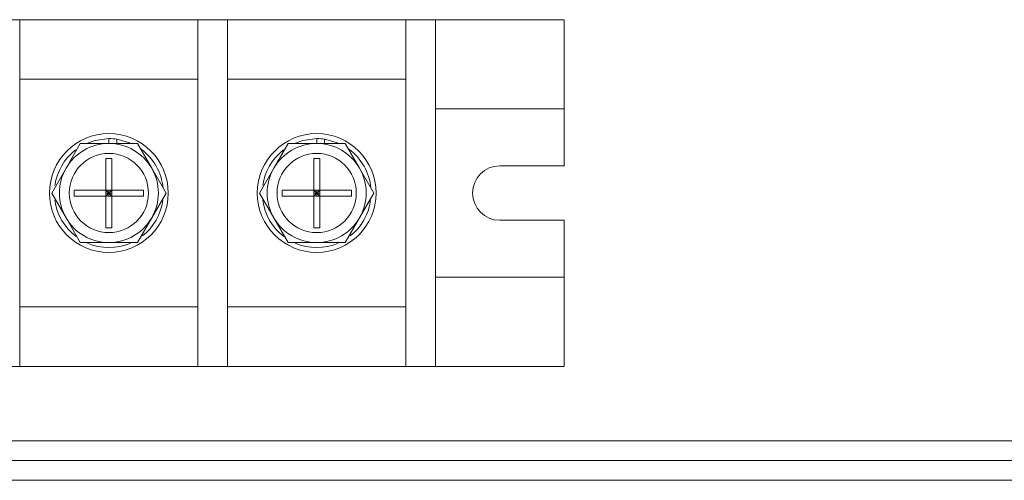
# Model space of a CAD drawing. Header units: millimetres. Extents: x -2516 to -1354, y 370 to 1898.
# Tile 10 of 53: x -2172 to -2072, y 860 to 906. Entities that reach past the tile are written whole.
import ezdxf

# ---------------------------------------------------------------- set-up
doc = ezdxf.new("R2010")
doc.units = ezdxf.units.MM

msp = doc.modelspace()

# ---------------------------------------------------------------- linework, layer by layer
at = {"color": 7, "linetype": 'Continuous', "lineweight": 5}
for p, q in [((-2174.691, 906.194), (-2171.691, 906.194)), ((-2171.691, 906.194), (-2171.691, 871.194)), ((-2171.691, 906.194), (-2153.691, 906.194)), ((-2153.691, 906.194), (-2150.691, 906.194)), ((-2153.691, 906.194), (-2153.691, 871.194)), ((-2150.691, 906.194), (-2132.691, 906.194)), ((-2150.691, 906.194), (-2150.691, 871.194)), ((-2132.691, 906.194), (-2129.691, 906.194)), ((-2132.691, 906.194), (-2132.691, 871.194)), ((-2116.691, 906.194), (-2132.691, 906.194)), ((-2129.691, 906.194), (-2129.691, 871.194)), ((-2116.691, 906.194), (-2116.691, 897.194)), ((-2153.691, 900.194), (-2171.691, 900.194)), ((-2132.691, 900.194), (-2150.691, 900.194)), ((-2129.691, 880.194), (-2129.691, 897.194)), ((-2116.691, 897.194), (-2129.691, 897.194)), ((-2116.691, 897.194), (-2116.691, 891.444)), ((-2167.021, 891.194), (-2165.577, 893.694)), ((-2165.577, 893.694), (-2162.691, 893.694)), ((-2162.691, 893.694), (-2162.691, 894.194)), ((-2162.691, 893.694), (-2159.804, 893.694)), ((-2161.891, 894.135), (-2161.891, 893.694)), ((-2160.589, 893.777), (-2161.891, 894.135)), ((-2159.804, 893.694), (-2158.36, 891.194)), ((-2146.021, 891.194), (-2144.577, 893.694)), ((-2144.577, 893.694), (-2141.691, 893.694)), ((-2141.691, 893.694), (-2141.691, 894.194)), ((-2141.691, 893.694), (-2138.804, 893.694)), ((-2140.891, 894.135), (-2140.891, 893.694)), ((-2139.589, 893.777), (-2140.891, 894.135)), ((-2138.804, 893.694), (-2137.36, 891.194)), ((-2162.991, 892.194), (-2162.391, 892.194)), ((-2162.991, 888.994), (-2162.991, 892.194)), ((-2162.391, 892.194), (-2162.391, 888.994)), ((-2141.991, 892.194), (-2141.391, 892.194)), ((-2141.991, 888.994), (-2141.991, 892.194)), ((-2141.391, 892.194), (-2141.391, 888.994)), ((-2116.691, 891.444), (-2123.191, 891.444)), ((-2168.464, 888.694), (-2167.021, 891.194)), ((-2158.36, 891.194), (-2156.917, 888.694)), ((-2147.464, 888.694), (-2146.021, 891.194)), ((-2137.36, 891.194), (-2135.917, 888.694)), ((-2167.021, 886.194), (-2168.464, 888.694)), ((-2166.191, 888.394), (-2166.191, 888.994)), ((-2166.191, 888.994), (-2162.991, 888.994)), ((-2162.991, 888.994), (-2162.991, 888.394)), ((-2162.391, 888.994), (-2162.991, 888.994)), ((-2162.691, 888.694), (-2162.991, 888.994)), ((-2162.991, 888.694), (-2162.691, 888.694)), ((-2162.691, 888.694), (-2162.991, 888.394)), ((-2162.391, 888.994), (-2162.691, 888.694)), ((-2162.691, 888.994), (-2162.691, 888.694)), ((-2162.691, 888.694), (-2162.391, 888.394)), ((-2162.691, 888.694), (-2162.391, 888.694)), ((-2162.691, 888.694), (-2162.691, 888.394)), ((-2162.391, 888.994), (-2159.191, 888.994)), ((-2162.391, 888.394), (-2162.391, 888.994)), ((-2159.191, 888.994), (-2159.191, 888.394)), ((-2156.917, 888.694), (-2158.36, 886.194)), ((-2146.021, 886.194), (-2147.464, 888.694)), ((-2145.191, 888.394), (-2145.191, 888.994)), ((-2145.191, 888.994), (-2141.991, 888.994)), ((-2141.391, 888.994), (-2141.991, 888.994)), ((-2141.991, 888.994), (-2141.991, 888.394)), ((-2141.691, 888.694), (-2141.991, 888.994)), ((-2141.991, 888.694), (-2141.691, 888.694)), ((-2141.691, 888.694), (-2141.991, 888.394)), ((-2141.691, 888.994), (-2141.691, 888.694)), ((-2141.391, 888.994), (-2141.691, 888.694)), ((-2141.691, 888.694), (-2141.391, 888.394)), ((-2141.691, 888.694), (-2141.391, 888.694)), ((-2141.691, 888.694), (-2141.691, 888.394)), ((-2141.391, 888.394), (-2141.391, 888.994)), ((-2141.391, 888.994), (-2138.191, 888.994)), ((-2138.191, 888.994), (-2138.191, 888.394)), ((-2135.917, 888.694), (-2137.36, 886.194)), ((-2162.991, 888.394), (-2166.191, 888.394)), ((-2162.991, 885.194), (-2162.991, 888.394)), ((-2162.991, 888.394), (-2162.391, 888.394)), ((-2162.391, 888.394), (-2162.391, 885.194)), ((-2159.191, 888.394), (-2162.391, 888.394)), ((-2141.991, 888.394), (-2145.191, 888.394)), ((-2141.991, 888.394), (-2141.391, 888.394)), ((-2141.991, 885.194), (-2141.991, 888.394)), ((-2138.191, 888.394), (-2141.391, 888.394)), ((-2141.391, 888.394), (-2141.391, 885.194)), ((-2165.577, 883.694), (-2167.021, 886.194)), ((-2158.36, 886.194), (-2159.804, 883.694)), ((-2144.577, 883.694), (-2146.021, 886.194)), ((-2137.36, 886.194), (-2138.804, 883.694)), ((-2123.191, 885.944), (-2116.691, 885.944)), ((-2116.691, 885.944), (-2116.691, 880.194)), ((-2162.391, 885.194), (-2162.991, 885.194)), ((-2141.391, 885.194), (-2141.991, 885.194)), ((-2162.691, 883.694), (-2165.577, 883.694)), ((-2159.804, 883.694), (-2162.691, 883.694)), ((-2141.691, 883.694), (-2144.577, 883.694)), ((-2138.804, 883.694), (-2141.691, 883.694)), ((-2129.691, 880.194), (-2116.691, 880.194)), ((-2116.691, 880.194), (-2116.691, 871.194)), ((-2171.691, 877.194), (-2153.691, 877.194)), ((-2150.691, 877.194), (-2132.691, 877.194)), ((-2174.691, 871.194), (-2171.691, 871.194)), ((-2153.691, 871.194), (-2171.691, 871.194)), ((-2153.691, 871.194), (-2150.691, 871.194)), ((-2132.691, 871.194), (-2150.691, 871.194)), ((-2132.691, 871.194), (-2129.691, 871.194)), ((-2116.691, 871.194), (-2132.691, 871.194)), ((-2249.691, 863.694), (-1603.691, 863.694)), ((-2249.691, 861.694), (-1603.691, 861.694)), ((-1603.691, 859.694), (-2249.691, 859.694))]:
    msp.add_line(p, q, dxfattribs=at)
at = {"color": 7, "linetype": 'Continuous', "lineweight": 5, "flags": 128}
for points in [[(-2162.691, 894.194), (-2164.082, 894.015), (-2164.941, 893.712)], [(-2141.691, 894.194), (-2143.082, 894.015), (-2143.941, 893.712)]]:
    msp.add_lwpolyline(points, dxfattribs=at)
at = {"color": 7, "linetype": 'Continuous', "lineweight": 5}
for centre, radius in [((-2162.691, 888.694), 6), ((-2141.691, 888.694), 6), ((-2162.691, 888.694), 4), ((-2141.691, 888.694), 4)]:
    msp.add_circle(centre, radius, dxfattribs=at)
for centre, radius, start, end in [((-2162.691, 888.694), 5, 90, 150), ((-2162.691, 888.694), 5.5, 81.6364, 90), ((-2162.691, 888.694), 5, 30, 90), ((-2141.691, 888.694), 5, 90, 150), ((-2141.691, 888.694), 5.5, 81.6364, 90), ((-2141.691, 888.694), 5, 30, 90), ((-2162.691, 888.694), 5.5, 127.7815, 171.96617), ((-2162.691, 888.694), 5.5, 5.40885, 53.73218), ((-2141.691, 888.694), 5.5, 127.7815, 171.96617), ((-2141.691, 888.694), 5.5, 5.40885, 53.73218), ((-2123.191, 888.694), 2.75, 90, 270), ((-2162.691, 888.694), 5, 150, 210), ((-2162.691, 888.694), 5, 330, 30), ((-2141.691, 888.694), 5, 150, 210), ((-2141.691, 888.694), 5, 330, 30), ((-2162.691, 888.694), 5.5, 187.36181, 232.86342), ((-2162.691, 888.694), 5.5, 308.07069, 352.04082), ((-2141.691, 888.694), 5.5, 187.36181, 232.86342), ((-2141.691, 888.694), 5.5, 308.07069, 352.04082), ((-2162.691, 888.694), 5, 210, 270), ((-2162.691, 888.694), 5, 270, 330), ((-2141.691, 888.694), 5, 210, 270), ((-2141.691, 888.694), 5, 270, 330), ((-2162.691, 888.694), 5.5, 246.78673, 293.29214), ((-2141.691, 888.694), 5.5, 246.78673, 293.29214)]:
    msp.add_arc(centre, radius, start, end, dxfattribs=at)

doc.saveas('drawing.dxf')
